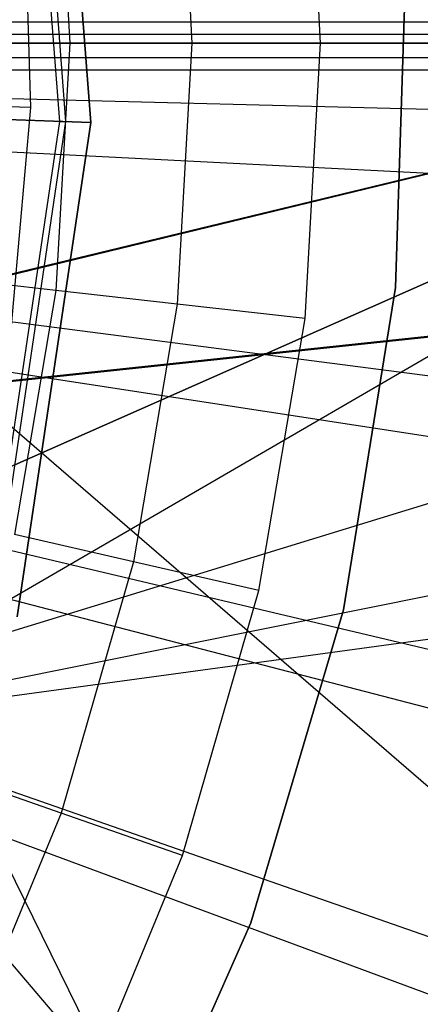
# Model space of a CAD drawing. Extents: x 0.1 to 16.1, y -7 to 7.
# Tile 65 of 108: x 8.453 to 8.5223, y -0.1661 to 0.004. Entities that reach past the tile are written whole.
import ezdxf

# ---------------------------------------------------------------- set-up
doc = ezdxf.new("R2010")
doc.units = 0
doc.header["$LTSCALE"] = 2.54
doc.layers.get('0').update_dxf_attribs({"color": 13, "linetype": 'CONTINUOUS'})

# ---------------------------------------------------------------- blocks, each defined once
blk = doc.blocks.new('DROPS_WOOD_C_PM_STL')
at = {"color": 0}
for p, q in [((8.46096, -0.01357, 213.39202), (8.45443, 0.07154, 213.39202)), ((8.46096, -0.01357, 213.39202), (8.45443, 0.07154, 213.39202)), ((8.45865, 0.07235, 213.38308), (8.46526, -0.01372, 213.38308)), ((8.46526, -0.01372, 213.30308), (8.45865, 0.07235, 213.30308)), ((8.45865, 0.07235, 213.47407), (8.46526, -0.01372, 213.47407)), ((8.46526, -0.01372, 213.30308), (8.45865, 0.07235, 213.30308)), ((8.45865, 0.07235, 213.47407), (8.46526, -0.01372, 213.47407)), ((8.46526, -0.01372, 213.39407), (8.45865, 0.07235, 213.39407)), ((8.46526, -0.01372, 213.39407), (8.45865, 0.07235, 213.39407)), ((8.45865, 0.07235, 213.38308), (8.46526, -0.01372, 213.38308)), ((8.4599, -0.01353, 213.38735), (8.45338, 0.07134, 213.38735)), ((8.4599, -0.01353, 213.38735), (8.45338, 0.07134, 213.38735)), ((8.505, 0, 14.93972), (8.50233, 0.04758, 14.93972)), ((8.505, 0, 14.93972), (8.50233, 0.04758, 14.93972)), ((8.48022, 0.04509, 14.94223), (8.48275, 0, 14.94223)), ((8.48022, 0.04509, 14.94223), (8.48275, 0, 14.94223)), ((8.45921, 0.04273, 14.94963), (8.46161, 0, 14.94963)), ((8.45921, 0.04273, 14.94963), (8.46161, 0, 14.94963)), ((8.45352, 0.0333, 16.33972), (8.45483, -0.01111, 16.33972)), ((8.45352, 0.0333, 16.33972), (8.45483, -0.01111, 16.33972)), ((8.51797, -0.04225, 41.34971), (8.51977, 0.0141, 41.34971)), ((8.51977, 0.0141, 40.84971), (8.51797, -0.04225, 40.84971)), ((8.51797, -0.04225, 41.34971), (8.51977, 0.0141, 41.34971)), ((8.51977, 0.0141, 40.84971), (8.51797, -0.04225, 40.84971)), ((8.51797, -0.04225, 33.88877), (8.51977, 0.0141, 33.88877)), ((8.51977, 0.0141, 33.38877), (8.51797, -0.04225, 33.38877)), ((8.51797, -0.04225, 33.88877), (8.51977, 0.0141, 33.88877)), ((8.51977, 0.0141, 33.38877), (8.51797, -0.04225, 33.38877)), ((8.35029, -0.12653, 29.37102), (9.30713, 0.00359, 29.4612)), ((8.35029, -0.12653, 29.37102), (9.30713, 0.00359, 29.4612)), ((9.30713, 0.00359, 29.4612), (8.38, 0.00363, 29.37215)), ((9.30713, 0.00359, 29.4612), (8.38, 0.00363, 29.37215)), ((8.32939, -0.16674, 33.8858), (8.61687, 0, 33.91833)), ((8.32939, -0.16674, 33.8858), (8.61687, 0, 33.91833)), ((8.35029, -0.13017, 16.34821), (9.00035, 0, 16.41312)), ((8.35029, -0.13017, 16.34821), (9.00035, 0, 16.41312)), ((8.61687, 0, 33.91833), (8.35716, -0.11481, 33.8879)), ((8.35716, -0.11481, 40.86592), (8.61687, 0, 40.83549)), ((8.61687, 0, 33.91833), (8.35716, -0.11481, 33.8879)), ((8.35716, -0.11481, 40.86592), (8.61687, 0, 40.83549)), ((9.00035, 0, 16.41312), (8.37243, -0.06695, 16.34924)), ((9.00035, 0, 16.41312), (8.37243, -0.06695, 16.34924)), ((8.3725, -0.06666, 28.33498), (9.00035, 0, 28.27111)), ((8.3725, -0.06666, 28.33498), (9.00035, 0, 28.27111)), ((8.61687, 0, 33.91833), (8.37418, -0.0588, 33.88929)), ((8.61687, 0, 33.91833), (8.37418, -0.0588, 33.88929)), ((8.37425, -0.05845, 40.86452), (8.61687, 0, 40.83549)), ((8.37425, -0.05845, 40.86452), (8.61687, 0, 40.83549)), ((8.38, 0.00157, 33.37779), (8.77459, 0.00154, 33.42729)), ((8.77459, -0.79846, 33.42688), (8.38, 0.00157, 33.37779)), ((8.38, 0.00157, 33.37779), (8.77459, 0.00154, 33.42729)), ((8.77459, -0.79846, 33.42688), (8.38, 0.00157, 33.37779)), ((8.38, 0, 16.34962), (9.00035, 0, 16.41312)), ((9.00035, 0, 28.27111), (8.38, 0, 28.33461)), ((8.38, 0, 16.34962), (9.00035, 0, 16.41312)), ((9.00035, 0, 28.27111), (8.38, 0, 28.33461)), ((8.38, 0, 33.88979), (8.61687, 0, 33.91833)), ((8.61687, 0, 40.83549), (8.38, 0, 40.86403)), ((8.38, 0, 33.88979), (8.61687, 0, 33.91833)), ((8.61687, 0, 40.83549), (8.38, 0, 40.86403)), ((8.82877, 0, 40.79588), (8.40294, 0, 40.86198)), ((8.40294, 0, 33.89184), (8.82877, 0, 33.95794)), ((8.40294, 0, 33.89184), (8.82877, 0, 33.95794)), ((8.82877, 0, 40.79588), (8.40294, 0, 40.86198)), ((8.46161, 0, 14.94963), (8.44265, 0, 14.96154)), ((8.46161, 0, 14.94963), (8.44265, 0, 14.96154)), ((8.46161, 0, 14.94963), (8.45921, -0.04273, 14.94963)), ((8.46161, 0, 14.94963), (8.45921, -0.04273, 14.94963)), ((8.48275, 0, 14.94223), (8.46161, 0, 14.94963)), ((8.48275, 0, 14.94223), (8.46161, 0, 14.94963)), ((8.48275, 0, 14.94223), (8.48022, -0.04509, 14.94223)), ((8.48275, 0, 14.94223), (8.48022, -0.04509, 14.94223)), ((8.505, 0, 14.93972), (8.48275, 0, 14.94223)), ((8.505, 0, 14.93972), (8.48275, 0, 14.94223)), ((8.50233, -0.04758, 14.93972), (8.505, 0, 14.93972)), ((8.50233, -0.04758, 14.93972), (8.505, 0, 14.93972)), ((8.77459, -0.00252, 41.30575), (8.35029, -0.13271, 41.35731)), ((8.77459, -0.00252, 41.30575), (8.35029, -0.13271, 41.35731)), ((8.77459, -0.00252, 41.30575), (8.38, -0.00254, 41.35525)), ((8.77459, -0.00252, 41.30575), (8.38, -0.00254, 41.35525)), ((8.38, -0.00461, 45.36089), (9.30713, -0.00456, 45.27184)), ((8.38, -0.00461, 45.36089), (9.30713, -0.00456, 45.27184)), ((9.30713, -0.80456, 45.27143), (8.38, -0.00461, 45.36089)), ((9.30713, -0.80456, 45.27143), (8.38, -0.00461, 45.36089)), ((8.36886, -0.00744, 2.28963), (8.65604, -0.01484, 2.32083)), ((8.36886, -0.00744, 2.28963), (8.65604, -0.01484, 2.32083)), ((8.45483, -0.01111, 16.33972), (8.43939, -0.01065, 16.33728)), ((8.45483, -0.01111, 16.33972), (8.43939, -0.01065, 16.33728)), ((8.45483, -0.01111, 16.33972), (8.45089, -0.05537, 16.33972)), ((8.45483, -0.01111, 16.33972), (8.45089, -0.05537, 16.33972)), ((8.42818, -0.0124, 213.31155), (8.46526, -0.01372, 213.30308)), ((8.42818, -0.0124, 213.31155), (8.46526, -0.01372, 213.30308)), ((8.46526, -0.01372, 213.47407), (8.42818, -0.0124, 213.4656)), ((8.46526, -0.01372, 213.47407), (8.42818, -0.0124, 213.4656)), ((8.44736, -0.09773, 213.38735), (8.4599, -0.01353, 213.38735)), ((8.44736, -0.09773, 213.38735), (8.4599, -0.01353, 213.38735)), ((8.44839, -0.098, 213.39202), (8.46096, -0.01357, 213.39202)), ((8.44839, -0.098, 213.39202), (8.46096, -0.01357, 213.39202)), ((8.4599, -0.01353, 213.38735), (8.46096, -0.01357, 213.39202)), ((8.4599, -0.01353, 213.38735), (8.46096, -0.01357, 213.39202)), ((8.46526, -0.01372, 213.38308), (8.4599, -0.01353, 213.38735)), ((8.46526, -0.01372, 213.38308), (8.4599, -0.01353, 213.38735)), ((8.46096, -0.01357, 213.39202), (8.46526, -0.01372, 213.39407)), ((8.46096, -0.01357, 213.39202), (8.46526, -0.01372, 213.39407)), ((8.67555, -0.0302, 2.22278), (8.37867, -0.01515, 2.19005)), ((8.67555, -0.0302, 2.22278), (8.37867, -0.01515, 2.19005)), ((8.46526, -0.01372, 213.38308), (8.45254, -0.09911, 213.38308)), ((8.45254, -0.09911, 213.30308), (8.46526, -0.01372, 213.30308)), ((8.46526, -0.01372, 213.47407), (8.45254, -0.09911, 213.47407)), ((8.45254, -0.09911, 213.30308), (8.46526, -0.01372, 213.30308)), ((8.46526, -0.01372, 213.47407), (8.45254, -0.09911, 213.47407)), ((8.45254, -0.09911, 213.39407), (8.46526, -0.01372, 213.39407)), ((8.45254, -0.09911, 213.39407), (8.46526, -0.01372, 213.39407)), ((8.46526, -0.01372, 213.38308), (8.45254, -0.09911, 213.38308)), ((8.36657, -0.0371, 2.28963), (8.65147, -0.07399, 2.32083)), ((8.36657, -0.0371, 2.28963), (8.65147, -0.07399, 2.32083)), ((8.45921, -0.04273, 14.94963), (8.44037, -0.0406, 14.96154)), ((8.45921, -0.04273, 14.94963), (8.44037, -0.0406, 14.96154)), ((8.50897, -0.09791, 41.34971), (8.51797, -0.04225, 41.34971)), ((8.51797, -0.04225, 40.84971), (8.50897, -0.09791, 40.84971)), ((8.50897, -0.09791, 41.34971), (8.51797, -0.04225, 41.34971)), ((8.51797, -0.04225, 40.84971), (8.50897, -0.09791, 40.84971)), ((8.50897, -0.09791, 33.88877), (8.51797, -0.04225, 33.88877)), ((8.51797, -0.04225, 33.38877), (8.50897, -0.09791, 33.38877)), ((8.50897, -0.09791, 33.88877), (8.51797, -0.04225, 33.88877)), ((8.51797, -0.04225, 33.38877), (8.50897, -0.09791, 33.38877)), ((8.51797, -0.04225, 41.34971), (8.51797, -0.04225, 40.84971)), ((8.51797, -0.04225, 41.34971), (8.51797, -0.04225, 40.84971)), ((8.51797, -0.04225, 33.88877), (8.51797, -0.04225, 33.38877)), ((8.51797, -0.04225, 33.88877), (8.51797, -0.04225, 33.38877)), ((8.45921, -0.04273, 14.94963), (8.45204, -0.08492, 14.94963)), ((8.45921, -0.04273, 14.94963), (8.45204, -0.08492, 14.94963)), ((8.48022, -0.04509, 14.94223), (8.45921, -0.04273, 14.94963)), ((8.48022, -0.04509, 14.94223), (8.45921, -0.04273, 14.94963)), ((8.66944, -0.0903, 2.22278), (8.37561, -0.04529, 2.19005)), ((8.66944, -0.0903, 2.22278), (8.37561, -0.04529, 2.19005)), ((8.48022, -0.04509, 14.94223), (8.47265, -0.08962, 14.94223)), ((8.48022, -0.04509, 14.94223), (8.47265, -0.08962, 14.94223)), ((8.50233, -0.04758, 14.93972), (8.48022, -0.04509, 14.94223)), ((8.50233, -0.04758, 14.93972), (8.48022, -0.04509, 14.94223)), ((8.49434, -0.09457, 14.93972), (8.50233, -0.04758, 14.93972)), ((8.49434, -0.09457, 14.93972), (8.50233, -0.04758, 14.93972)), ((8.36124, -0.06637, 2.28963), (8.64083, -0.13235, 2.32083)), ((8.36124, -0.06637, 2.28963), (8.64083, -0.13235, 2.32083)), ((9.00035, -0.8, 28.27111), (8.3725, -0.06666, 28.33498)), ((9.00035, -0.8, 28.27111), (8.3725, -0.06666, 28.33498)), ((8.65728, -0.14947, 2.22278), (8.36951, -0.07496, 2.19005)), ((8.65728, -0.14947, 2.22278), (8.36951, -0.07496, 2.19005)), ((8.47265, -0.08962, 14.94223), (8.45204, -0.08492, 14.94963)), ((8.47265, -0.08962, 14.94223), (8.45204, -0.08492, 14.94963)), ((8.47265, -0.08962, 14.94223), (8.46015, -0.13302, 14.94223)), ((8.47265, -0.08962, 14.94223), (8.46015, -0.13302, 14.94223)), ((8.49434, -0.09457, 14.93972), (8.47265, -0.08962, 14.94223)), ((8.49434, -0.09457, 14.93972), (8.47265, -0.08962, 14.94223)), ((8.35292, -0.09494, 2.28963), (8.62425, -0.18932, 2.32083)), ((8.35292, -0.09494, 2.28963), (8.62425, -0.18932, 2.32083)), ((8.48115, -0.14037, 14.93972), (8.49434, -0.09457, 14.93972)), ((8.48115, -0.14037, 14.93972), (8.49434, -0.09457, 14.93972)), ((8.49293, -0.15196, 41.34971), (8.50897, -0.09791, 41.34971)), ((8.50897, -0.09791, 40.84971), (8.49293, -0.15196, 40.84971)), ((8.49293, -0.15196, 41.34971), (8.50897, -0.09791, 41.34971)), ((8.50897, -0.09791, 40.84971), (8.49293, -0.15196, 40.84971)), ((8.49293, -0.15196, 33.88877), (8.50897, -0.09791, 33.88877)), ((8.50897, -0.09791, 33.38877), (8.49293, -0.15196, 33.38877)), ((8.49293, -0.15196, 33.88877), (8.50897, -0.09791, 33.88877)), ((8.50897, -0.09791, 33.38877), (8.49293, -0.15196, 33.38877)), ((8.50897, -0.09791, 41.34971), (8.50897, -0.09791, 40.84971)), ((8.50897, -0.09791, 41.34971), (8.50897, -0.09791, 40.84971)), ((8.50897, -0.09791, 33.88877), (8.50897, -0.09791, 33.38877)), ((8.50897, -0.09791, 33.88877), (8.50897, -0.09791, 33.38877)), ((8.6392, -0.20711, 2.22278), (8.36044, -0.10386, 2.19005)), ((8.6392, -0.20711, 2.22278), (8.36044, -0.10386, 2.19005)), ((8.46015, -0.13302, 14.94223), (8.4402, -0.12604, 14.94963)), ((8.46015, -0.13302, 14.94223), (8.4402, -0.12604, 14.94963)), ((8.46015, -0.13302, 14.94223), (8.44286, -0.17475, 14.94223)), ((8.46015, -0.13302, 14.94223), (8.44286, -0.17475, 14.94223)), ((8.48115, -0.14037, 14.93972), (8.46015, -0.13302, 14.94223)), ((8.48115, -0.14037, 14.93972), (8.46015, -0.13302, 14.94223)), ((8.46291, -0.1844, 14.93972), (8.48115, -0.14037, 14.93972)), ((8.46291, -0.1844, 14.93972), (8.48115, -0.14037, 14.93972)), ((8.4701, -0.20352, 41.34971), (8.49293, -0.15196, 41.34971)), ((8.49293, -0.15196, 40.84971), (8.4701, -0.20352, 40.84971)), ((8.4701, -0.20352, 41.34971), (8.49293, -0.15196, 41.34971)), ((8.49293, -0.15196, 40.84971), (8.4701, -0.20352, 40.84971)), ((8.4701, -0.20352, 33.88877), (8.49293, -0.15196, 33.88877)), ((8.49293, -0.15196, 33.38877), (8.4701, -0.20352, 33.38877)), ((8.4701, -0.20352, 33.88877), (8.49293, -0.15196, 33.88877)), ((8.49293, -0.15196, 33.38877), (8.4701, -0.20352, 33.38877)), ((8.49293, -0.15196, 41.34971), (8.49293, -0.15196, 40.84971)), ((8.49293, -0.15196, 41.34971), (8.49293, -0.15196, 40.84971)), ((8.49293, -0.15196, 33.88877), (8.49293, -0.15196, 33.38877)), ((8.49293, -0.15196, 33.88877), (8.49293, -0.15196, 33.38877))]:
    blk.add_line(p, q, dxfattribs=at)

msp = doc.modelspace()

# ---------------------------------------------------------------- block references
at = {"color": 0}
msp.add_blockref('DROPS_WOOD_C_PM_STL', (0, 0), dxfattribs=at)

doc.saveas('drawing.dxf')
